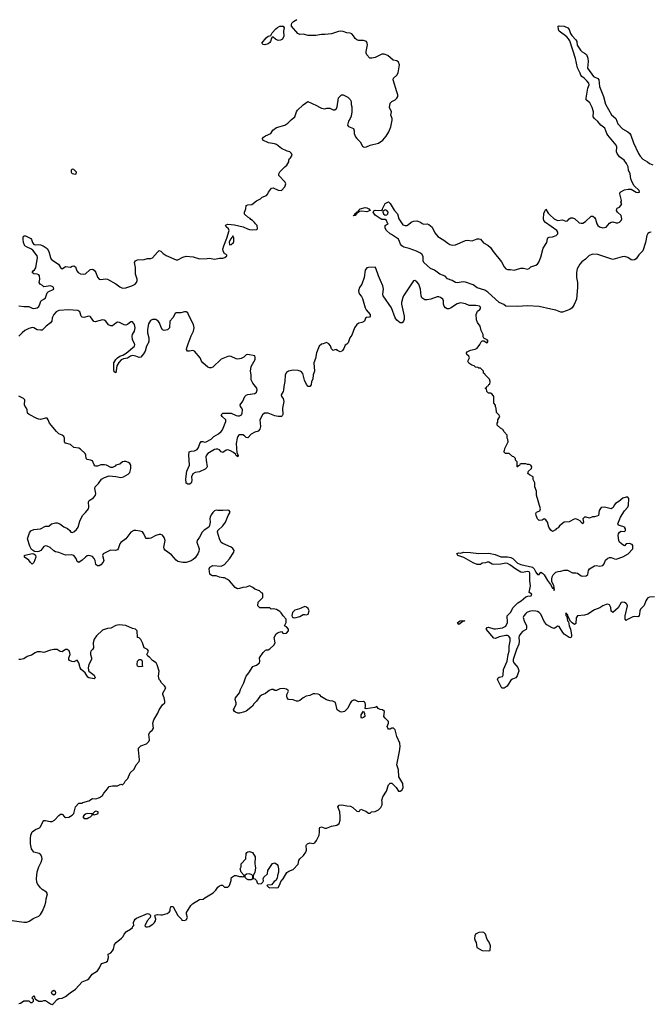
# Model space of a CAD drawing. Header units: inches. Extents: x 2396598 to 2566999, y 262085 to 451979.
# Tile 136 of 256: x 2442242 to 2449778, y 382112 to 393869. Entities that reach past the tile are written whole.
import ezdxf

# ---------------------------------------------------------------- set-up
doc = ezdxf.new("R2010")
doc.units = ezdxf.units.IN
doc.header["$MEASUREMENT"] = 0
doc.layers.add('C4348', color=7, linetype='Continuous')
doc.layers.add('C4349', color=7, linetype='Continuous')

msp = doc.modelspace()

# ---------------------------------------------------------------- linework, layer by layer
at = {"layer": 'C4348', "color": 5}
for points, elevation in [([(2443775, 390000), (2443757, 389970), (2443743, 389910), (2443723, 389877), (2443690, 389838), (2443670, 389835), (2443630, 389851), (2443590, 389857), (2443568, 389852), (2443530, 389827), (2443482, 389818), (2443453, 389807), (2443426, 389774), (2443403, 389737), (2443390, 389654), (2443370, 389665), (2443367, 389690), (2443368, 389770), (2443389, 389811), (2443410, 389832), (2443439, 389850), (2443476, 389864), (2443515, 389885), (2443615, 389970), (2443619, 389990), (2443614, 390000)], 40), ([(2445867, 390000), (2445850, 389995), (2445819, 389970), (2445790, 389890), (2445777, 389823), (2445757, 389770), (2445767, 389673), (2445751, 389630), (2445745, 389575), (2445731, 389549), (2445725, 389510), (2445710, 389487), (2445690, 389490), (2445670, 389513), (2445644, 389564), (2445624, 389644), (2445607, 389667), (2445570, 389680), (2445510, 389684), (2445455, 389670), (2445430, 389655), (2445414, 389630), (2445411, 389550), (2445397, 389490), (2445394, 389446), (2445390, 389430), (2445365, 389390), (2445371, 389370), (2445390, 389346), (2445399, 389310), (2445382, 389230), (2445387, 389153), (2445380, 389140), (2445369, 389131), (2445330, 389130), (2445290, 389138), (2445212, 389172), (2445169, 389171), (2445144, 389150), (2445110, 389090), (2445118, 389010), (2445110, 388981), (2445090, 388955), (2445050, 388943), (2445010, 388921), (2444970, 388877), (2444950, 388878), (2444930, 388900), (2444910, 388912), (2444870, 388911), (2444858, 388902), (2444849, 388891), (2444840, 388870), (2444827, 388810), (2444837, 388697), (2444854, 388670), (2444850, 388649), (2444840, 388660), (2444830, 388664), (2444822, 388682), (2444799, 388699), (2444761, 388721), (2444730, 388731), (2444710, 388728), (2444670, 388699), (2444650, 388709), (2444630, 388733), (2444610, 388740), (2444590, 388740), (2444570, 388735), (2444491, 388689), (2444473, 388670), (2444468, 388650), (2444469, 388609), (2444481, 388530), (2444478, 388522), (2444457, 388503), (2444390, 388471), (2444337, 388463), (2444312, 388448), (2444296, 388410), (2444299, 388370), (2444295, 388345), (2444290, 388336), (2444270, 388324), (2444250, 388321), (2444233, 388333), (2444227, 388387), (2444241, 388479), (2444272, 388550), (2444264, 388670), (2444269, 388710), (2444290, 388718), (2444330, 388720), (2444363, 388737), (2444380, 388760), (2444395, 388810), (2444410, 388833), (2444430, 388832), (2444450, 388824), (2444470, 388827), (2444530, 388861), (2444560, 388890), (2444616, 388924), (2444650, 388950), (2444667, 388973), (2444707, 389070), (2444705, 389090), (2444662, 389130), (2444650, 389150), (2444669, 389170), (2444770, 389170), (2444830, 389142), (2444850, 389137), (2444870, 389140), (2444892, 389150), (2444901, 389170), (2444904, 389210), (2444897, 389230), (2444881, 389250), (2444877, 389270), (2444907, 389313), (2444932, 389368), (2444950, 389384), (2444970, 389393), (2445050, 389404), (2445070, 389423), (2445078, 389450), (2445074, 389470), (2445027, 389527), (2445007, 389570), (2445007, 389627), (2445001, 389670), (2445009, 389729), (2445054, 389810), (2445057, 389837), (2445050, 389854), (2444969, 389869), (2444950, 389866), (2444920, 389840), (2444890, 389823), (2444850, 389817), (2444830, 389820), (2444770, 389847), (2444750, 389851), (2444730, 389847), (2444650, 389817), (2444550, 389721), (2444530, 389710), (2444510, 389710), (2444490, 389721), (2444429, 389770), (2444415, 389790), (2444399, 389830), (2444330, 389912), (2444310, 389918), (2444270, 389910), (2444249, 389910), (2444236, 389930), (2444238, 389950), (2444256, 390000)], 40), ([(2446156, 390000), (2446150, 389994), (2446130, 389982), (2446116, 389944), (2446100, 389920), (2446090, 389909), (2446070, 389904), (2446039, 389919), (2446030, 389929), (2446010, 389928), (2445990, 389918), (2445970, 389938), (2445956, 389976), (2445938, 389998), (2445935, 390000)], 40), ([(2449830, 386978), (2449770, 386975), (2449750, 386965), (2449736, 386950), (2449725, 386930), (2449705, 386875), (2449661, 386830), (2449654, 386810), (2449650, 386769), (2449646, 386754), (2449637, 386743), (2449630, 386740), (2449590, 386743), (2449570, 386739), (2449497, 386703), (2449490, 386695), (2449479, 386710), (2449478, 386750), (2449506, 386870), (2449498, 386890), (2449490, 386898), (2449470, 386910), (2449450, 386913), (2449430, 386909), (2449394, 386846), (2449330, 386789), (2449310, 386808), (2449305, 386850), (2449295, 386875), (2449290, 386882), (2449270, 386888), (2449250, 386886), (2449211, 386870), (2449174, 386846), (2449110, 386822), (2449030, 386772), (2448990, 386758), (2448910, 386749), (2448900, 386740), (2448894, 386726), (2448890, 386658), (2448871, 386649), (2448845, 386665), (2448826, 386686), (2448798, 386738), (2448790, 386766), (2448786, 386766), (2448770, 386786), (2448770, 386754), (2448782, 386742), (2448790, 386692), (2448799, 386679), (2448810, 386631), (2448826, 386590), (2448836, 386524), (2448836, 386504), (2448830, 386487), (2448810, 386490), (2448750, 386530), (2448733, 386550), (2448690, 386624), (2448670, 386629), (2448651, 386610), (2448630, 386599), (2448607, 386607), (2448543, 386643), (2448515, 386675), (2448470, 386770), (2448450, 386792), (2448430, 386803), (2448410, 386807), (2448370, 386810), (2448330, 386803), (2448304, 386790), (2448290, 386777), (2448267, 386750), (2448258, 386730), (2448269, 386690), (2448297, 386630), (2448298, 386602), (2448293, 386587), (2448250, 386562), (2448230, 386541), (2448210, 386510), (2448206, 386490), (2448211, 386449), (2448207, 386413), (2448179, 386350), (2448140, 386230), (2448141, 386210), (2448148, 386190), (2448194, 386134), (2448205, 386110), (2448206, 386090), (2448201, 386070), (2448186, 386034), (2448170, 386010), (2448130, 385996), (2448110, 385981), (2448068, 385910), (2448030, 385886), (2448005, 385885), (2447990, 385909), (2447954, 385990), (2447959, 386010), (2447970, 386019), (2448010, 386026), (2448018, 386042), (2448024, 386110), (2448067, 386210), (2448081, 386290), (2448093, 386330), (2448090, 386390), (2448105, 386450), (2448102, 386482), (2448086, 386506), (2448070, 386514), (2448050, 386516), (2447970, 386498), (2447930, 386480), (2447910, 386485), (2447817, 386590), (2447828, 386610), (2447846, 386614), (2447910, 386597), (2447930, 386597), (2448010, 386609), (2448051, 386629), (2448070, 386670), (2448067, 386750), (2448110, 386796), (2448135, 386845), (2448196, 386904), (2448236, 386930), (2448290, 386978), (2448313, 386987), (2448355, 386990), (2448362, 387010), (2448329, 387029), (2448348, 387110), (2448340, 387170), (2448340, 387260), (2448330, 387276), (2448310, 387281), (2448250, 387267), (2448230, 387272), (2448170, 387306), (2448100, 387360), (2448070, 387375), (2448050, 387378), (2447990, 387367), (2447904, 387364), (2447888, 387368), (2447850, 387393), (2447830, 387393), (2447810, 387384), (2447770, 387378), (2447750, 387364), (2447710, 387364), (2447662, 387382), (2447550, 387446), (2447478, 387470), (2447467, 387493), (2447490, 387502), (2447510, 387498), (2447550, 387511), (2447630, 387508), (2447730, 387496), (2447850, 387497), (2447924, 387484), (2447990, 387455), (2448070, 387454), (2448110, 387448), (2448134, 387434), (2448190, 387379), (2448230, 387364), (2448371, 387331), (2448392, 387312), (2448410, 387271), (2448430, 387244), (2448450, 387246), (2448470, 387271), (2448490, 387261), (2448510, 387239), (2448550, 387171), (2448586, 387126), (2448610, 387081), (2448620, 387080), (2448630, 387054), (2448633, 387067), (2448630, 387086), (2448622, 387082), (2448628, 387092), (2448625, 387110), (2448602, 387162), (2448600, 387190), (2448604, 387216), (2448618, 387242), (2448650, 387271), (2448679, 387281), (2448710, 387284), (2448750, 387295), (2448790, 387294), (2448850, 387264), (2448890, 387265), (2448910, 387259), (2448952, 387230), (2448970, 387225), (2449012, 387228), (2449030, 387245), (2449041, 387290), (2449053, 387310), (2449113, 387347), (2449130, 387350), (2449177, 387343), (2449209, 387350), (2449225, 387370), (2449243, 387417), (2449270, 387440), (2449290, 387448), (2449310, 387448), (2449352, 387430), (2449372, 387428), (2449450, 387455), (2449515, 387490), (2449569, 387550), (2449569, 387589), (2449562, 387602), (2449530, 387614), (2449491, 387609), (2449470, 387586), (2449450, 387598), (2449409, 387630), (2449402, 387650), (2449395, 387710), (2449399, 387730), (2449410, 387751), (2449430, 387761), (2449470, 387758), (2449482, 387770), (2449481, 387790), (2449470, 387809), (2449450, 387819), (2449406, 387830), (2449396, 387836), (2449389, 387850), (2449422, 387930), (2449470, 388005), (2449509, 388050), (2449519, 388070), (2449522, 388150), (2449510, 388168), (2449488, 388168), (2449450, 388155), (2449404, 388116), (2449364, 388090), (2449347, 388070), (2449336, 388044), (2449311, 388029), (2449230, 388050), (2449190, 388045), (2449168, 388010), (2449158, 387950), (2449140, 387940), (2449110, 387933), (2449087, 387933), (2449050, 387915), (2449010, 387929), (2448990, 387928), (2448972, 387910), (2448978, 387870), (2448970, 387848), (2448950, 387866), (2448942, 387882), (2448918, 387898), (2448890, 387909), (2448870, 387906), (2448810, 387873), (2448750, 387869), (2448695, 387825), (2448677, 387803), (2448654, 387790), (2448644, 387776), (2448610, 387758), (2448590, 387774), (2448565, 387810), (2448549, 387870), (2448530, 387898), (2448510, 387909), (2448487, 387893), (2448450, 387890), (2448429, 387910), (2448413, 387950), (2448410, 387974), (2448418, 387990), (2448457, 388003), (2448464, 388030), (2448419, 388190), (2448418, 388238), (2448399, 388290), (2448400, 388340), (2448380, 388380), (2448378, 388410), (2448333, 388433), (2448315, 388450), (2448323, 388477), (2448358, 388510), (2448362, 388530), (2448350, 388548), (2448330, 388558), (2448310, 388558), (2448290, 388566), (2448230, 388566), (2448218, 388562), (2448213, 388547), (2448198, 388542), (2448194, 388530), (2448188, 388528), (2448186, 388590), (2448166, 388610), (2448166, 388630), (2448148, 388648), (2448130, 388655), (2448090, 388688), (2448048, 388688), (2448027, 388707), (2448036, 388724), (2448038, 388750), (2448078, 388830), (2448076, 388856), (2448068, 388870), (2448067, 388907), (2448030, 388946), (2448015, 388975), (2447986, 388990), (2447948, 389028), (2447948, 389050), (2447956, 389064), (2447958, 389090), (2447978, 389130), (2447970, 389146), (2447940, 389180), (2447938, 389230), (2447928, 389248), (2447927, 389267), (2447908, 389290), (2447908, 389370), (2447890, 389398), (2447870, 389408), (2447846, 389410), (2447826, 389430), (2447822, 389462), (2447806, 389470), (2447822, 389478), (2447830, 389494), (2447842, 389498), (2447850, 389514), (2447862, 389518), (2447866, 389550), (2447856, 389576), (2447806, 389630), (2447802, 389642), (2447786, 389650), (2447786, 389670), (2447750, 389706), (2447730, 389706), (2447716, 389716), (2447690, 389718), (2447674, 389734), (2447645, 389745), (2447610, 389768), (2447598, 389790), (2447618, 389830), (2447608, 389850), (2447585, 389870), (2447583, 389890), (2447590, 389901), (2447630, 389923), (2447686, 389934), (2447710, 389947), (2447742, 389990), (2447746, 390000)], 40), ([(2442230, 382121), (2442253, 382127), (2442292, 382152), (2442350, 382154), (2442370, 382134), (2442390, 382134), (2442406, 382150), (2442406, 382170), (2442386, 382190), (2442410, 382212), (2442420, 382200), (2442422, 382182), (2442432, 382172), (2442470, 382151), (2442510, 382151), (2442530, 382158), (2442550, 382158), (2442610, 382118), (2442630, 382111), (2442643, 382117), (2442690, 382171), (2442710, 382181), (2442750, 382185), (2442790, 382205), (2442845, 382250), (2442910, 382291), (2442990, 382381), (2443050, 382403), (2443070, 382416), (2443107, 382473), (2443173, 382510), (2443194, 382546), (2443210, 382585), (2443222, 382598), (2443270, 382614), (2443290, 382627), (2443303, 382670), (2443298, 382710), (2443330, 382727), (2443351, 382749), (2443361, 382770), (2443374, 382826), (2443395, 382850), (2443460, 382900), (2443478, 382922), (2443489, 382951), (2443519, 382981), (2443568, 383010), (2443588, 383030), (2443595, 383045), (2443606, 383050), (2443602, 383090), (2443609, 383110), (2443622, 383130), (2443639, 383141), (2443770, 383198), (2443794, 383190), (2443802, 383182), (2443805, 383170), (2443802, 383150), (2443765, 383110), (2443738, 383050), (2443750, 383038), (2443770, 383036), (2443790, 383041), (2443833, 383070), (2443853, 383090), (2443864, 383110), (2443869, 383130), (2443858, 383170), (2443862, 383178), (2443890, 383186), (2443930, 383179), (2443950, 383180), (2444003, 383197), (2444027, 383213), (2444039, 383230), (2444039, 383250), (2444050, 383281), (2444070, 383279), (2444074, 383274), (2444130, 383171), (2444174, 383130), (2444178, 383118), (2444210, 383112), (2444230, 383122), (2444248, 383150), (2444234, 383190), (2444237, 383210), (2444277, 383270), (2444287, 383293), (2444307, 383313), (2444390, 383362), (2444433, 383367), (2444455, 383385), (2444556, 383444), (2444587, 383473), (2444610, 383511), (2444630, 383526), (2444650, 383534), (2444667, 383533), (2444691, 383511), (2444730, 383511), (2444749, 383530), (2444769, 383590), (2444769, 383610), (2444775, 383625), (2444810, 383651), (2444830, 383651), (2444870, 383638), (2444898, 383638), (2444906, 383634), (2444922, 383638), (2444926, 383650), (2444889, 383689), (2444878, 383730), (2444887, 383753), (2444889, 383790), (2444945, 383850), (2444950, 383914), (2444955, 383925), (2444969, 383931), (2444990, 383935), (2445026, 383926), (2445054, 383874), (2445053, 383790), (2445059, 383741), (2445050, 383686), (2445032, 383650), (2445032, 383630), (2445034, 383614), (2445050, 383612), (2445072, 383590), (2445081, 383561), (2445090, 383552), (2445130, 383556), (2445149, 383570), (2445154, 383586), (2445153, 383610), (2445161, 383630), (2445204, 383670), (2445209, 383710), (2445265, 383795), (2445290, 383803), (2445320, 383780), (2445327, 383770), (2445335, 383730), (2445336, 383690), (2445322, 383650), (2445320, 383620), (2445302, 383590), (2445283, 383577), (2445250, 383538), (2445205, 383535), (2445194, 383530), (2445214, 383510), (2445230, 383502), (2445270, 383505), (2445310, 383501), (2445330, 383506), (2445350, 383542), (2445362, 383578), (2445390, 383611), (2445435, 383685), (2445457, 383703), (2445510, 383721), (2445570, 383785), (2445577, 383830), (2445590, 383850), (2445633, 383890), (2445661, 383930), (2445669, 383951), (2445665, 384010), (2445670, 384018), (2445682, 384030), (2445710, 384041), (2445750, 384031), (2445770, 384041), (2445790, 384066), (2445820, 384130), (2445826, 384170), (2445823, 384210), (2445830, 384225), (2445850, 384231), (2445890, 384217), (2445910, 384217), (2445970, 384241), (2446030, 384251), (2446061, 384270), (2446073, 384310), (2446073, 384350), (2446066, 384410), (2446044, 384470), (2446058, 384490), (2446090, 384493), (2446150, 384480), (2446196, 384476), (2446223, 384463), (2446270, 384418), (2446286, 384414), (2446302, 384418), (2446310, 384434), (2446330, 384442), (2446336, 384436), (2446380, 384420), (2446410, 384394), (2446430, 384394), (2446446, 384410), (2446490, 384416), (2446530, 384433), (2446558, 384462), (2446573, 384493), (2446575, 384530), (2446568, 384550), (2446581, 384590), (2446624, 384656), (2446650, 384732), (2446670, 384752), (2446690, 384752), (2446742, 384702), (2446770, 384656), (2446790, 384655), (2446810, 384667), (2446823, 384697), (2446821, 384750), (2446773, 384830), (2446767, 384910), (2446750, 384970), (2446782, 385130), (2446787, 385190), (2446783, 385230), (2446749, 385310), (2446729, 385390), (2446710, 385409), (2446690, 385408), (2446670, 385398), (2446650, 385398), (2446642, 385410), (2446635, 385430), (2446649, 385470), (2446648, 385488), (2446609, 385529), (2446595, 385550), (2446602, 385610), (2446578, 385630), (2446550, 385634), (2446525, 385645), (2446510, 385666), (2446485, 385655), (2446382, 385642), (2446368, 385648), (2446375, 385665), (2446376, 385690), (2446372, 385712), (2446361, 385721), (2446350, 385726), (2446290, 385723), (2446250, 385745), (2446230, 385745), (2446206, 385730), (2446191, 385709), (2446165, 385650), (2446122, 385610), (2446090, 385601), (2446070, 385605), (2446037, 385630), (2446015, 385715), (2445986, 385730), (2445950, 385735), (2445910, 385748), (2445850, 385782), (2445830, 385808), (2445810, 385815), (2445770, 385821), (2445750, 385818), (2445710, 385801), (2445665, 385790), (2445629, 385771), (2445590, 385741), (2445570, 385733), (2445550, 385733), (2445510, 385749), (2445453, 385753), (2445437, 385770), (2445433, 385790), (2445436, 385810), (2445453, 385850), (2445450, 385858), (2445430, 385875), (2445390, 385881), (2445350, 385877), (2445310, 385859), (2445290, 385859), (2445270, 385869), (2445250, 385869), (2445222, 385858), (2445178, 385822), (2445130, 385805), (2445110, 385789), (2445071, 385730), (2445042, 385698), (2445026, 385670), (2444950, 385613), (2444930, 385603), (2444870, 385589), (2444849, 385589), (2444819, 385599), (2444808, 385610), (2444799, 385630), (2444804, 385650), (2444829, 385691), (2444829, 385710), (2444817, 385750), (2444819, 385770), (2444869, 385830), (2444879, 385870), (2444922, 385950), (2444939, 386010), (2444949, 386031), (2444982, 386070), (2445030, 386145), (2445046, 386154), (2445070, 386161), (2445109, 386190), (2445113, 386210), (2445109, 386250), (2445150, 386311), (2445180, 386340), (2445190, 386345), (2445210, 386345), (2445230, 386356), (2445280, 386400), (2445294, 386430), (2445285, 386490), (2445306, 386534), (2445330, 386551), (2445370, 386562), (2445390, 386541), (2445430, 386545), (2445454, 386570), (2445454, 386590), (2445430, 386618), (2445406, 386630), (2445428, 386670), (2445428, 386710), (2445390, 386749), (2445367, 386787), (2445350, 386804), (2445310, 386825), (2445270, 386835), (2445249, 386829), (2445230, 386846), (2445110, 386848), (2445089, 386869), (2445090, 386914), (2445146, 386970), (2445146, 387010), (2445142, 387022), (2445130, 387026), (2445106, 387050), (2445050, 387069), (2445029, 387089), (2444990, 387109), (2444950, 387094), (2444910, 387089), (2444870, 387076), (2444850, 387073), (2444836, 387076), (2444815, 387090), (2444749, 387170), (2444726, 387186), (2444690, 387204), (2444670, 387204), (2444630, 387213), (2444590, 387229), (2444546, 387230), (2444530, 387235), (2444515, 387250), (2444505, 387310), (2444515, 387330), (2444550, 387351), (2444650, 387345), (2444690, 387364), (2444750, 387430), (2444801, 387510), (2444804, 387530), (2444790, 387555), (2444768, 387570), (2444670, 387613), (2444648, 387628), (2444630, 387669), (2444607, 387750), (2444610, 387770), (2444670, 387824), (2444702, 387870), (2444732, 387948), (2444758, 387990), (2444746, 388010), (2444730, 388014), (2444671, 388009), (2444611, 388009), (2444590, 388013), (2444570, 388005), (2444550, 387983), (2444530, 387956), (2444518, 387930), (2444515, 387910), (2444518, 387870), (2444512, 387828), (2444501, 387810), (2444446, 387774), (2444423, 387750), (2444392, 387688), (2444364, 387650), (2444359, 387630), (2444386, 387550), (2444383, 387517), (2444370, 387490), (2444337, 387443), (2444316, 387424), (2444290, 387408), (2444230, 387386), (2444190, 387386), (2444130, 387399), (2444110, 387414), (2444057, 387477), (2443984, 387530), (2443970, 387550), (2443966, 387570), (2443979, 387650), (2443967, 387687), (2443950, 387712), (2443930, 387721), (2443910, 387720), (2443870, 387708), (2443810, 387677), (2443790, 387672), (2443770, 387672), (2443755, 387675), (2443745, 387685), (2443725, 387730), (2443710, 387752), (2443683, 387763), (2443631, 387771), (2443607, 387770), (2443570, 387750), (2443512, 387670), (2443450, 387625), (2443439, 387610), (2443419, 387550), (2443410, 387537), (2443388, 387532), (2443327, 387533), (2443238, 387490), (2443231, 387470), (2443247, 387410), (2443241, 387390), (2443210, 387360), (2443190, 387347), (2443170, 387347), (2443150, 387365), (2443142, 387410), (2443130, 387437), (2443110, 387457), (2443086, 387466), (2443070, 387469), (2443050, 387466), (2443030, 387453), (2442990, 387414), (2442950, 387389), (2442930, 387398), (2442917, 387437), (2442890, 387470), (2442858, 387478), (2442790, 387476), (2442710, 387506), (2442670, 387515), (2442650, 387525), (2442606, 387566), (2442570, 387584), (2442550, 387587), (2442530, 387578), (2442495, 387530), (2442470, 387517), (2442450, 387514), (2442417, 387517), (2442383, 387543), (2442362, 387582), (2442336, 387670), (2442360, 387740), (2442374, 387766), (2442410, 387780), (2442490, 387788), (2442550, 387821), (2442590, 387821), (2442622, 387850), (2442670, 387862), (2442690, 387860), (2442721, 387850), (2442770, 387815), (2442815, 387795), (2442841, 387770), (2442852, 387750), (2442870, 387744), (2442890, 387755), (2442920, 387780), (2442942, 387810), (2442961, 387879), (2442991, 387949), (2443030, 387984), (2443065, 388030), (2443070, 388050), (2443063, 388110), (2443074, 388126), (2443122, 388158), (2443147, 388190), (2443152, 388210), (2443138, 388270), (2443143, 388290), (2443182, 388330), (2443218, 388382), (2443257, 388403), (2443310, 388422), (2443390, 388416), (2443450, 388404), (2443484, 388410), (2443538, 388442), (2443558, 388462), (2443569, 388509), (2443569, 388550), (2443558, 388570), (2443543, 388583), (2443510, 388594), (2443490, 388594), (2443470, 388588), (2443440, 388560), (2443391, 388549), (2443383, 388537), (2443350, 388521), (2443330, 388521), (2443278, 388550), (2443255, 388555), (2443212, 388552), (2443170, 388538), (2443150, 388537), (2443141, 388541), (2443130, 388554), (2443110, 388601), (2443090, 388609), (2443050, 388616), (2443043, 388623), (2443038, 388630), (2443034, 388670), (2443023, 388690), (2442970, 388741), (2442950, 388753), (2442890, 388760), (2442850, 388796), (2442790, 388813), (2442778, 388830), (2442777, 388870), (2442771, 388891), (2442750, 388909), (2442710, 388925), (2442681, 388950), (2442598, 389050), (2442584, 389090), (2442570, 389109), (2442549, 389109), (2442490, 389095), (2442470, 389098), (2442446, 389106), (2442354, 389154), (2442334, 389170), (2442332, 389210), (2442324, 389230), (2442307, 389250), (2442300, 389270), (2442303, 389330), (2442287, 389347), (2442230, 389375)], 60), ([(2442152, 383112), (2442290, 383094), (2442326, 383094), (2442354, 383106), (2442410, 383142), (2442470, 383163), (2442490, 383183), (2442516, 383224), (2442544, 383290), (2442554, 383330), (2442557, 383370), (2442573, 383430), (2442562, 383450), (2442510, 383481), (2442490, 383501), (2442453, 383550), (2442446, 383570), (2442444, 383610), (2442450, 383694), (2442470, 383752), (2442499, 383810), (2442509, 383850), (2442508, 383868), (2442495, 383895), (2442474, 383914), (2442410, 383929), (2442384, 383970), (2442369, 384030), (2442369, 384090), (2442374, 384130), (2442389, 384170), (2442430, 384198), (2442479, 384221), (2442490, 384231), (2442517, 384290), (2442530, 384306), (2442550, 384307), (2442606, 384294), (2442630, 384294), (2442657, 384310), (2442710, 384366), (2442730, 384381), (2442750, 384382), (2442778, 384350), (2442790, 384343), (2442830, 384346), (2442868, 384370), (2442888, 384390), (2442909, 384471), (2442950, 384512), (2442990, 384514), (2442998, 384522), (2443070, 384543), (2443110, 384571), (2443150, 384566), (2443197, 384583), (2443230, 384605), (2443246, 384634), (2443276, 384664), (2443310, 384711), (2443350, 384721), (2443410, 384722), (2443450, 384742), (2443470, 384734), (2443490, 384754), (2443502, 384778), (2443535, 384810), (2443563, 384877), (2443610, 384918), (2443635, 384970), (2443669, 385010), (2443674, 385030), (2443661, 385150), (2443663, 385170), (2443690, 385199), (2443757, 385223), (2443785, 385250), (2443793, 385270), (2443786, 385334), (2443797, 385363), (2443829, 385390), (2443840, 385410), (2443832, 385470), (2443845, 385510), (2443891, 385589), (2443910, 385630), (2443950, 385686), (2443975, 385710), (2443977, 385730), (2443969, 385770), (2443953, 385810), (2443953, 385827), (2443988, 385890), (2443974, 385914), (2443938, 385950), (2443920, 385980), (2443909, 385990), (2443902, 386030), (2443908, 386090), (2443886, 386166), (2443874, 386190), (2443830, 386217), (2443795, 386255), (2443774, 386270), (2443765, 386285), (2443762, 386290), (2443782, 386330), (2443770, 386348), (2443729, 386369), (2443709, 386429), (2443688, 386468), (2443670, 386486), (2443648, 386490), (2443646, 386570), (2443626, 386590), (2443590, 386598), (2443510, 386635), (2443430, 386644), (2443390, 386634), (2443330, 386604), (2443290, 386599), (2443230, 386579), (2443158, 386510), (2443131, 386470), (2443118, 386430), (2443122, 386370), (2443112, 386350), (2443091, 386329), (2443087, 386313), (2443088, 386290), (2443101, 386250), (2443101, 386230), (2443068, 386170), (2443059, 386130), (2443063, 386103), (2443070, 386090), (2443130, 386042), (2443142, 386010), (2443130, 385998), (2443069, 386009), (2443058, 386018), (2443026, 386070), (2442977, 386110), (2442965, 386130), (2442949, 386190), (2442930, 386222), (2442890, 386203), (2442864, 386204), (2442838, 386218), (2442828, 386230), (2442828, 386250), (2442844, 386290), (2442841, 386310), (2442832, 386332), (2442810, 386349), (2442790, 386349), (2442750, 386322), (2442726, 386326), (2442690, 386348), (2442650, 386348), (2442610, 386342), (2442530, 386314), (2442490, 386322), (2442450, 386319), (2442425, 386310), (2442381, 386279), (2442330, 386265), (2442290, 386239), (2442250, 386229), (2442231, 386229)], 80)]:
    msp.add_lwpolyline(points, dxfattribs=dict(at, elevation=elevation))
for points, elevation in [([(2442390, 387369), (2442370, 387386), (2442350, 387415), (2442301, 387450), (2442301, 387470), (2442306, 387474), (2442390, 387496), (2442410, 387492), (2442430, 387476), (2442435, 387450), (2442410, 387389)], 60), ([(2445650, 386862), (2445586, 386834), (2445530, 386819), (2445502, 386790), (2445496, 386756), (2445500, 386740), (2445511, 386731), (2445530, 386728), (2445590, 386743), (2445630, 386765), (2445650, 386766), (2445670, 386761), (2445688, 386770), (2445701, 386810), (2445690, 386838), (2445670, 386855)], 60), ([(2447490, 386649), (2447474, 386670), (2447504, 386690), (2447530, 386695), (2447562, 386690), (2447536, 386684)], 40), ([(2443670, 386142), (2443649, 386149), (2443645, 386170), (2443649, 386211), (2443669, 386231), (2443690, 386231), (2443701, 386221), (2443706, 386210), (2443705, 386165), (2443710, 386146)], 80), ([(2446330, 385528), (2446322, 385542), (2446324, 385570), (2446350, 385614), (2446364, 385584), (2446365, 385550), (2446350, 385535)], 60), ([(2443050, 384389), (2443030, 384384), (2443011, 384370), (2442998, 384350), (2443012, 384332), (2443050, 384331), (2443070, 384341), (2443088, 384350), (2443108, 384370), (2443106, 384386)], 80), ([(2443150, 384418), (2443134, 384410), (2443114, 384390), (2443118, 384378), (2443130, 384374), (2443170, 384385), (2443178, 384390), (2443178, 384410)], 80), ([(2444990, 383668), (2444953, 383667), (2444934, 383650), (2444934, 383630), (2444954, 383610), (2444970, 383602), (2445010, 383602), (2445027, 383613), (2445027, 383647), (2445016, 383656)], 60), ([(2447770, 382975), (2447730, 382969), (2447691, 382950), (2447681, 382930), (2447677, 382897), (2447685, 382870), (2447698, 382850), (2447707, 382790), (2447770, 382755), (2447850, 382752), (2447866, 382754), (2447869, 382810), (2447853, 382853), (2447830, 382886), (2447808, 382950), (2447790, 382968)], 60), ([(2442650, 382221), (2442630, 382234), (2442622, 382250), (2442630, 382270), (2442650, 382279), (2442664, 382270), (2442670, 382250), (2442665, 382235)], 60)]:
    msp.add_lwpolyline(points, close=True, dxfattribs=dict(at, elevation=elevation))
at = {"layer": 'C4349', "color": 5}
for points, elevation in [([(2442230, 390452), (2442290, 390444), (2442350, 390445), (2442390, 390423), (2442410, 390419), (2442450, 390430), (2442470, 390445), (2442484, 390470), (2442494, 390506), (2442503, 390517), (2442530, 390530), (2442550, 390548), (2442572, 390608), (2442582, 390618), (2442648, 390652), (2442644, 390670), (2442637, 390677), (2442610, 390689), (2442530, 390678), (2442515, 390695), (2442488, 390710), (2442475, 390730), (2442484, 390770), (2442479, 390810), (2442470, 390821), (2442450, 390829), (2442410, 390834), (2442389, 390850), (2442402, 390870), (2442419, 390881), (2442435, 390905), (2442456, 391030), (2442450, 391050), (2442398, 391118), (2442374, 391134), (2442330, 391153), (2442304, 391170), (2442298, 391178), (2442287, 391207), (2442282, 391250), (2442285, 391275), (2442294, 391286), (2442310, 391287), (2442375, 391255), (2442384, 391244), (2442394, 391210), (2442410, 391185), (2442430, 391179), (2442470, 391184), (2442490, 391182), (2442521, 391170), (2442570, 391137), (2442590, 391101), (2442609, 391030), (2442619, 391010), (2442650, 390984), (2442707, 390950), (2442731, 390910), (2442750, 390895), (2442790, 390923), (2442850, 390915), (2442870, 390925), (2442890, 390928), (2442910, 390919), (2442925, 390870), (2442940, 390850), (2442970, 390836), (2443010, 390830), (2443030, 390835), (2443079, 390881), (2443090, 390887), (2443110, 390889), (2443130, 390877), (2443150, 390850), (2443173, 390793), (2443190, 390770), (2443210, 390765), (2443267, 390773), (2443290, 390769), (2443390, 390716), (2443437, 390677), (2443470, 390664), (2443510, 390666), (2443581, 390690), (2443620, 390710), (2443638, 390730), (2443646, 390750), (2443647, 390770), (2443626, 390830), (2443625, 390910), (2443615, 390970), (2443625, 390990), (2443650, 391003), (2443730, 391004), (2443770, 391016), (2443810, 391016), (2443830, 391024), (2443890, 391094), (2443910, 391111), (2443930, 391105), (2443957, 391077), (2443992, 391052), (2444110, 391000), (2444130, 391003), (2444190, 391035), (2444230, 391046), (2444316, 391036), (2444390, 391014), (2444484, 391016), (2444510, 391021), (2444570, 391010), (2444630, 391020), (2444670, 391021), (2444695, 391030), (2444718, 391050), (2444718, 391058), (2444706, 391070), (2444690, 391074), (2444672, 391110), (2444670, 391130), (2444681, 391170), (2444719, 391261), (2444744, 391350), (2444738, 391370), (2444710, 391395), (2444703, 391410), (2444705, 391415), (2444710, 391421), (2444730, 391427), (2444810, 391419), (2444914, 391394), (2444966, 391370), (2444990, 391364), (2445030, 391359), (2445076, 391364), (2445082, 391370), (2445078, 391410), (2445058, 391430), (2445048, 391448), (2445026, 391470), (2445003, 391483), (2444995, 391495), (2444968, 391510), (2444930, 391548), (2444929, 391570), (2444944, 391610), (2444949, 391650), (2444970, 391658), (2445017, 391663), (2445070, 391707), (2445118, 391730), (2445138, 391750), (2445190, 391771), (2445209, 391790), (2445214, 391810), (2445250, 391858), (2445270, 391861), (2445330, 391835), (2445369, 391831), (2445410, 391874), (2445415, 391885), (2445422, 391910), (2445415, 391930), (2445338, 392010), (2445338, 392030), (2445349, 392051), (2445410, 392111), (2445435, 392130), (2445458, 392170), (2445458, 392190), (2445468, 392210), (2445480, 392220), (2445498, 392250), (2445489, 392270), (2445470, 392289), (2445438, 392298), (2445369, 392329), (2445310, 392377), (2445287, 392387), (2445217, 392397), (2445148, 392430), (2445142, 392450), (2445156, 392464), (2445180, 392480), (2445242, 392510), (2445269, 392550), (2445310, 392583), (2445410, 392610), (2445448, 392632), (2445486, 392674), (2445529, 392710), (2445549, 392770), (2445562, 392790), (2445630, 392852), (2445687, 392893), (2445790, 392846), (2445823, 392823), (2445850, 392811), (2445890, 392806), (2445912, 392812), (2445950, 392812), (2445990, 392792), (2446010, 392792), (2446028, 392810), (2446035, 392830), (2446050, 392934), (2446088, 392972), (2446108, 392972), (2446164, 392944), (2446190, 392914), (2446202, 392890), (2446204, 392856), (2446211, 392830), (2446211, 392770), (2446204, 392716), (2446192, 392690), (2446170, 392658), (2446158, 392610), (2446170, 392592), (2446231, 392571), (2446240, 392540), (2446241, 392510), (2446256, 392470), (2446271, 392450), (2446312, 392412), (2446340, 392360), (2446350, 392351), (2446365, 392345), (2446388, 392350), (2446430, 392371), (2446530, 392396), (2446582, 392430), (2446622, 392478), (2446652, 392528), (2446676, 392590), (2446695, 392670), (2446695, 392690), (2446678, 392730), (2446684, 392770), (2446662, 392822), (2446669, 392871), (2446689, 392891), (2446730, 392911), (2446749, 392930), (2446759, 392950), (2446759, 392970), (2446750, 393006), (2446704, 393150), (2446710, 393172), (2446750, 393205), (2446766, 393234), (2446779, 393330), (2446770, 393362), (2446750, 393379), (2446705, 393385), (2446643, 393443), (2446598, 393458), (2446570, 393457), (2446490, 393419), (2446450, 393409), (2446426, 393410), (2446389, 393449), (2446382, 393470), (2446381, 393490), (2446397, 393570), (2446396, 393590), (2446385, 393610), (2446350, 393622), (2446290, 393621), (2446270, 393627), (2446250, 393644), (2446230, 393677), (2446210, 393698), (2446190, 393709), (2446150, 393713), (2446108, 393728), (2446070, 393730), (2446050, 393726), (2445970, 393700), (2445890, 393690), (2445850, 393692), (2445779, 393681), (2445690, 393681), (2445630, 393694), (2445590, 393691), (2445565, 393705), (2445492, 393790), (2445489, 393810), (2445494, 393826), (2445513, 393847), (2445554, 393870)], 40), ([(2449790, 391332), (2449770, 391327), (2449750, 391314), (2449735, 391290), (2449722, 391210), (2449687, 391110), (2449641, 391059), (2449610, 391013), (2449590, 391000), (2449570, 390996), (2449550, 391001), (2449508, 391028), (2449470, 391040), (2449443, 391037), (2449330, 391004), (2449150, 391064), (2449090, 391070), (2449047, 391053), (2449004, 391010), (2448961, 390979), (2448938, 390950), (2448906, 390894), (2448895, 390850), (2448895, 390790), (2448907, 390730), (2448910, 390670), (2448896, 390530), (2448870, 390468), (2448844, 390430), (2448816, 390410), (2448730, 390378), (2448710, 390375), (2448650, 390402), (2448590, 390411), (2448450, 390444), (2448310, 390452), (2448190, 390446), (2448050, 390449), (2448028, 390468), (2447970, 390492), (2447835, 390615), (2447800, 390640), (2447710, 390666), (2447661, 390701), (2447570, 390736), (2447541, 390739), (2447470, 390726), (2447450, 390732), (2447410, 390755), (2447354, 390774), (2447325, 390805), (2447262, 390830), (2447198, 390878), (2447150, 390898), (2447070, 390971), (2447062, 390990), (2447062, 391042), (2447047, 391067), (2447025, 391085), (2446986, 391106), (2446898, 391138), (2446834, 391154), (2446807, 391170), (2446792, 391190), (2446782, 391222), (2446768, 391248), (2446685, 391305), (2446669, 391310), (2446624, 391350), (2446610, 391378), (2446610, 391410), (2446620, 391420), (2446646, 391430), (2446638, 391438), (2446624, 391470), (2446610, 391481), (2446570, 391484), (2446550, 391493), (2446490, 391536), (2446466, 391570), (2446475, 391585), (2446490, 391593), (2446568, 391592), (2446578, 391602), (2446578, 391610), (2446610, 391674), (2446650, 391692), (2446670, 391674), (2446716, 391596), (2446757, 391550), (2446774, 391490), (2446821, 391421), (2446850, 391411), (2446870, 391411), (2446890, 391422), (2446919, 391450), (2446950, 391462), (2446990, 391465), (2447030, 391450), (2447050, 391435), (2447070, 391427), (2447110, 391431), (2447130, 391425), (2447172, 391390), (2447203, 391323), (2447238, 391278), (2447310, 391236), (2447359, 391199), (2447384, 391184), (2447410, 391178), (2447450, 391180), (2447570, 391232), (2447590, 391235), (2447650, 391229), (2447710, 391253), (2447734, 391254), (2447750, 391247), (2447786, 391206), (2447836, 391176), (2447870, 391147), (2447901, 391101), (2447999, 390979), (2448030, 390919), (2448050, 390894), (2448070, 390887), (2448106, 390886), (2448150, 390877), (2448230, 390902), (2448262, 390902), (2448310, 390890), (2448330, 390899), (2448350, 390916), (2448410, 390936), (2448430, 390948), (2448446, 390974), (2448470, 391034), (2448499, 391141), (2448540, 391210), (2448548, 391252), (2448555, 391265), (2448568, 391272), (2448610, 391276), (2448654, 391290), (2448673, 391310), (2448672, 391330), (2448662, 391350), (2448526, 391446), (2448505, 391470), (2448502, 391490), (2448506, 391554), (2448516, 391584), (2448530, 391605), (2448559, 391559), (2448578, 391538), (2448630, 391492), (2448670, 391472), (2448730, 391477), (2448770, 391461), (2448790, 391466), (2448810, 391490), (2448830, 391501), (2448850, 391501), (2448873, 391493), (2448930, 391445), (2448950, 391438), (2448970, 391441), (2449002, 391458), (2449070, 391521), (2449090, 391521), (2449110, 391507), (2449125, 391485), (2449140, 391430), (2449150, 391410), (2449170, 391395), (2449210, 391385), (2449250, 391390), (2449290, 391438), (2449309, 391451), (2449330, 391456), (2449370, 391443), (2449390, 391443), (2449410, 391451), (2449429, 391470), (2449437, 391490), (2449429, 391529), (2449388, 391570), (2449375, 391590), (2449378, 391610), (2449383, 391617), (2449410, 391632), (2449428, 391650), (2449438, 391670), (2449428, 391690), (2449435, 391710), (2449415, 391790), (2449418, 391810), (2449470, 391836), (2449515, 391845), (2449550, 391846), (2449610, 391811), (2449630, 391805), (2449648, 391810), (2449645, 391830), (2449585, 391885), (2449557, 391937), (2449545, 391970), (2449536, 392030), (2449519, 392070), (2449512, 392110), (2449492, 392150), (2449467, 392190), (2449410, 392231), (2449381, 392270), (2449375, 392290), (2449378, 392350), (2449369, 392370), (2449270, 392490), (2449258, 392510), (2449235, 392575), (2449188, 392608), (2449153, 392653), (2449110, 392690), (2449097, 392710), (2449098, 392770), (2449082, 392822), (2449055, 392875), (2449013, 392913), (2449011, 392930), (2449030, 393050), (2449047, 393090), (2449043, 393110), (2449020, 393140), (2448989, 393169), (2448958, 393190), (2448947, 393207), (2448941, 393230), (2448910, 393293), (2448886, 393406), (2448815, 393615), (2448801, 393641), (2448782, 393662), (2448689, 393730), (2448681, 393750), (2448679, 393790), (2448690, 393796), (2448750, 393792), (2448791, 393770), (2448807, 393750), (2448824, 393704), (2448840, 393680), (2448890, 393630), (2448900, 393610), (2448906, 393566), (2448943, 393503), (2448964, 393484), (2448993, 393470), (2449014, 393454), (2449030, 393411), (2449036, 393370), (2449029, 393289), (2449101, 393190), (2449150, 393168), (2449162, 393150), (2449173, 393070), (2449218, 392950), (2449241, 392861), (2449314, 392734), (2449367, 392687), (2449390, 392625), (2449445, 392565), (2449511, 392531), (2449533, 392510), (2449545, 392490), (2449577, 392397), (2449638, 392270), (2449658, 392238), (2449690, 392203), (2449746, 392170), (2449770, 392150), (2449810, 392135)], 20), ([(2447746, 390000), (2447756, 390024), (2447770, 390034), (2447790, 390034), (2447830, 390012), (2447839, 390030), (2447830, 390048), (2447787, 390067), (2447782, 390082), (2447782, 390110), (2447758, 390158), (2447746, 390210), (2447714, 390254), (2447703, 390283), (2447698, 390350), (2447713, 390387), (2447742, 390410), (2447750, 390422), (2447750, 390438), (2447738, 390450), (2447695, 390455), (2447615, 390455), (2447570, 390474), (2447510, 390486), (2447470, 390474), (2447390, 390424), (2447370, 390416), (2447350, 390418), (2447330, 390430), (2447315, 390450), (2447308, 390470), (2447307, 390510), (2447298, 390530), (2447270, 390552), (2447250, 390560), (2447230, 390559), (2447156, 390530), (2447110, 390523), (2447085, 390525), (2447058, 390538), (2447048, 390548), (2447038, 390570), (2447032, 390652), (2447012, 390710), (2446990, 390739), (2446966, 390754), (2446950, 390749), (2446933, 390727), (2446830, 390573), (2446821, 390550), (2446804, 390490), (2446803, 390470), (2446838, 390330), (2446838, 390290), (2446830, 390269), (2446811, 390249), (2446790, 390249), (2446750, 390281), (2446730, 390309), (2446687, 390430), (2446585, 390570), (2446580, 390590), (2446589, 390650), (2446580, 390690), (2446555, 390755), (2446528, 390810), (2446500, 390900), (2446490, 390914), (2446410, 390909), (2446390, 390904), (2446370, 390877), (2446357, 390790), (2446330, 390712), (2446304, 390670), (2446291, 390630), (2446293, 390610), (2446302, 390590), (2446325, 390565), (2446339, 390539), (2446369, 390429), (2446384, 390404), (2446430, 390350), (2446432, 390328), (2446423, 390317), (2446388, 390312), (2446374, 390306), (2446361, 390270), (2446350, 390261), (2446330, 390252), (2446293, 390247), (2446270, 390229), (2446245, 390190), (2446210, 390102), (2446187, 390070), (2446168, 390012), (2446156, 390000)], 40), ([(2443614, 390000), (2443590, 390050), (2443585, 390090), (2443589, 390110), (2443614, 390150), (2443621, 390190), (2443613, 390230), (2443590, 390259), (2443570, 390259), (2443530, 390230), (2443510, 390222), (2443490, 390224), (2443435, 390255), (2443410, 390257), (2443390, 390247), (2443350, 390214), (2443330, 390213), (2443304, 390224), (2443270, 390269), (2443250, 390280), (2443230, 390283), (2443142, 390262), (2443126, 390266), (2443090, 390319), (2443083, 390323), (2443070, 390327), (2443010, 390311), (2442990, 390316), (2442976, 390330), (2442959, 390379), (2442950, 390389), (2442936, 390396), (2442826, 390406), (2442710, 390396), (2442679, 390381), (2442650, 390348), (2442631, 390310), (2442624, 390270), (2442611, 390250), (2442557, 390210), (2442510, 390161), (2442490, 390160), (2442450, 390167), (2442410, 390190), (2442394, 390194), (2442350, 390183), (2442304, 390156), (2442270, 390128), (2442231, 390089)], 40), ([(2444256, 390000), (2444290, 390094), (2444317, 390150), (2444327, 390190), (2444318, 390230), (2444294, 390274), (2444257, 390357), (2444250, 390370), (2444230, 390382), (2444210, 390381), (2444167, 390367), (2444111, 390369), (2444100, 390360), (2444071, 390310), (2444037, 390270), (2444031, 390190), (2444010, 390164), (2443970, 390159), (2443947, 390167), (2443932, 390192), (2443914, 390250), (2443898, 390270), (2443882, 390282), (2443869, 390289), (2443830, 390290), (2443804, 390276), (2443783, 390237), (2443770, 390168), (2443771, 390130), (2443785, 390070), (2443785, 390030), (2443777, 390003), (2443775, 390000)], 40), ([(2445935, 390000), (2445910, 390013), (2445867, 390000)], 40)]:
    msp.add_lwpolyline(points, dxfattribs=dict(at, elevation=elevation))
for points, elevation in [([(2445330, 393620), (2445298, 393638), (2445270, 393659), (2445261, 393659), (2445251, 393649), (2445240, 393610), (2445230, 393596), (2445210, 393581), (2445170, 393570), (2445152, 393572), (2445134, 393590), (2445187, 393653), (2445210, 393670), (2445242, 393678), (2445259, 393710), (2445301, 393759), (2445323, 393777), (2445350, 393791), (2445373, 393793), (2445391, 393790), (2445403, 393770), (2445395, 393730), (2445398, 393670), (2445382, 393638), (2445357, 393623)], 40), ([(2442870, 392084), (2442856, 392070), (2442856, 392050), (2442861, 392041), (2442870, 392031), (2442910, 392025), (2442918, 392030), (2442919, 392050), (2442890, 392081)], 60), ([(2446390, 391575), (2446330, 391584), (2446301, 391579), (2446288, 391568), (2446272, 391568), (2446271, 391550), (2446258, 391542), (2446250, 391529), (2446230, 391526), (2446229, 391530), (2446246, 391534), (2446242, 391542), (2446250, 391558), (2446262, 391558), (2446273, 391573), (2446287, 391573), (2446289, 391590), (2446310, 391611), (2446370, 391625), (2446390, 391623), (2446416, 391610), (2446432, 391590)], 20), ([(2446610, 391598), (2446604, 391596), (2446582, 391578), (2446582, 391570), (2446591, 391550), (2446610, 391536), (2446630, 391539), (2446641, 391550), (2446644, 391570), (2446630, 391589)], 20), ([(2444790, 391286), (2444782, 391270), (2444761, 391250), (2444746, 391214), (2444750, 391182), (2444770, 391185), (2444798, 391210), (2444800, 391220), (2444800, 391260)], 40)]:
    msp.add_lwpolyline(points, close=True, dxfattribs=dict(at, elevation=elevation))

doc.saveas('drawing.dxf')
